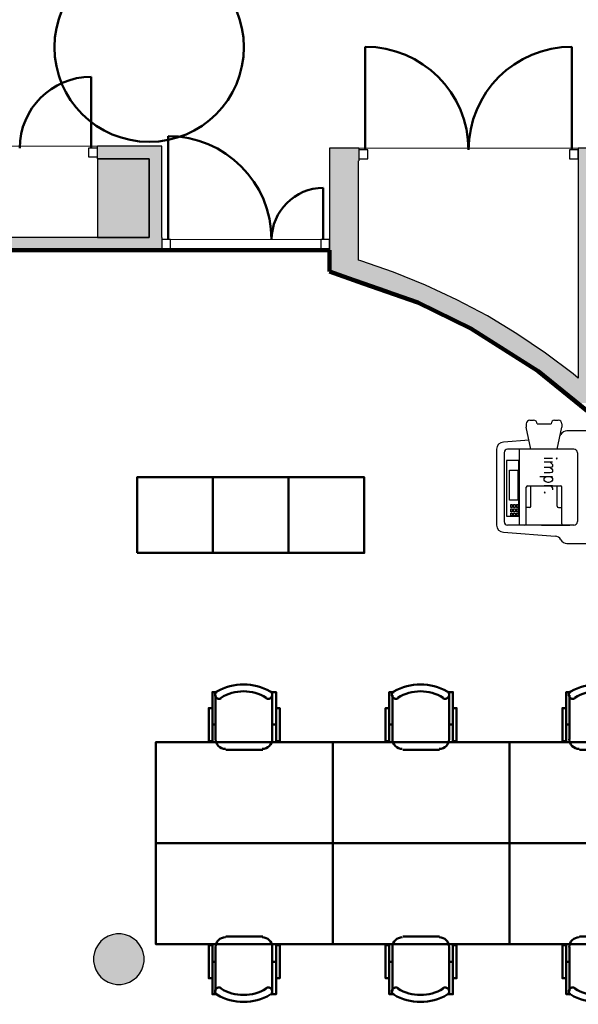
# Model space of a CAD drawing. Header units: metres. Extents: x -1 to 427, y -6 to 34.
# Tile 4 of 12: x 405.05 to 409.48, y 17.44 to 25.25. Entities that reach past the tile are written whole.
import ezdxf

# ---------------------------------------------------------------- set-up
doc = ezdxf.new("R2010")
doc.units = ezdxf.units.M
doc.linetypes.add('CONTINUA', pattern=[0])
doc.linetypes.add('VERDECKT', pattern=[9.525, 6.35, -3.175])
for name, color, linetype, lineweight in [('3D P5 MURS', 7, 'CONTINUA', 25), ('3D P5 PILAR', 7, 'CONTINUA', 25), ('P5  REVESTIMENT pintat (blau fosc)', 7, 'CONTINUA', 25), ('P5 MOBLES', 7, 'CONTINUA', 25), ('P5 REVESTIMENT  enguixat i pintat (lila)', 7, 'CONTINUA', 25)]:
    doc.layers.add(name, color=color, linetype=linetype, lineweight=lineweight)
doc.styles.add('SIMPLEX', font='simplex_.ttf')

# ---------------------------------------------------------------- blocks, each defined once
blk = doc.blocks.new('_CLOSEDFILLED')
at = {"color": 0, "linetype": 'ByBlock', "lineweight": -2}
blk.add_solid([(-1, 0), (0, 0), (-1, 0)], dxfattribs=at)
blk = doc.blocks.new('OBJETO_COMPLEJO_40')
at = {"layer": 'P5 MOBLES', "color": 202, "linetype": 'CONTINUA', "lineweight": 50, "transparency": 33554687}
for p, q in [((408.0055, 19.5407), (408.0055, 19.892)), ((408.4542, 19.892), (408.4542, 19.5407)), ((407.9801, 19.6592), (408.0055, 19.6592)), ((408.4839, 19.6592), (408.4542, 19.6592)), ((408.378, 19.4603), (408.0859, 19.4603))]:
    blk.add_line(p, q, dxfattribs=at)
for points in [[(407.9801, 19.7904), (407.9505, 19.7904), (407.9505, 19.528), (407.9801, 19.528), (407.9801, 19.9174), (408.0182, 19.9174)], [(408.0147, 19.9218), (408.0098, 19.9178), (408.0059, 19.913), (408.003, 19.9076), (408.0013, 19.9018), (408.0006, 19.8958), (408.0011, 19.8897), (408.0029, 19.8837), (408.0058, 19.8781), (408.0098, 19.8731), (408.0146, 19.8691), (408.02, 19.8662), (408.0257, 19.8644), (408.0318, 19.8637), (408.0378, 19.8642), (408.0438, 19.8658), (408.0495, 19.8687)], [(408.4047, 19.8687), (408.4104, 19.8658), (408.4164, 19.8642), (408.4225, 19.8637), (408.4285, 19.8644), (408.4342, 19.8662), (408.4396, 19.8691), (408.4444, 19.8731), (408.4484, 19.8781), (408.4513, 19.8837), (408.4531, 19.8897), (408.4536, 19.8958), (408.453, 19.9018), (408.4512, 19.9076), (408.4483, 19.913), (408.4444, 19.9178), (408.4395, 19.9218)], [(408.4839, 19.7904), (408.5135, 19.7904), (408.5135, 19.528), (408.4839, 19.528), (408.4839, 19.9174), (408.4415, 19.9174)], [(408.0049, 19.5441), (408.0065, 19.5283), (408.011, 19.5136), (408.0182, 19.5003), (408.0278, 19.4887), (408.0394, 19.4792), (408.0527, 19.4719), (408.0674, 19.4674), (408.0832, 19.4658)], [(408.3753, 19.4658), (408.3911, 19.4674), (408.4058, 19.4719), (408.4191, 19.4792), (408.4307, 19.4887), (408.4402, 19.5003), (408.4474, 19.5136), (408.452, 19.5283), (408.4536, 19.5441)]]:
    blk.add_lwpolyline(points, dxfattribs=at)
blk.add_lwpolyline([(408.9326, 18.7195), (407.5314, 18.7195), (407.5314, 19.5195), (408.9326, 19.5195), (408.9326, 18.7195)], close=True, dxfattribs=at)
for centre, radius, start, end in [((408.2272, 19.5613), 0.4167, 59.57383, 120.44578), ((408.2272, 19.5825), 0.3405, 58.2581, 121.76492)]:
    blk.add_arc(centre, radius, start, end, dxfattribs=at)
blk = doc.blocks.new('OBJETO_COMPLEJO_41')
at = {"layer": 'P5 MOBLES', "color": 202, "linetype": 'CONTINUA', "lineweight": 50, "transparency": 33554687}
for p, q in [((409.4067, 19.5407), (409.4067, 19.892)), ((409.8554, 19.892), (409.8554, 19.5407)), ((409.3813, 19.6592), (409.4067, 19.6592)), ((409.885, 19.6592), (409.8554, 19.6592)), ((409.7792, 19.4603), (409.4871, 19.4603))]:
    blk.add_line(p, q, dxfattribs=at)
for points in [[(409.3813, 19.7904), (409.3517, 19.7904), (409.3517, 19.528), (409.3813, 19.528), (409.3813, 19.9174), (409.4194, 19.9174)], [(409.4159, 19.9218), (409.411, 19.9178), (409.407, 19.913), (409.4042, 19.9076), (409.4024, 19.9018), (409.4018, 19.8958), (409.4023, 19.8897), (409.404, 19.8837), (409.407, 19.8781), (409.411, 19.8731), (409.4158, 19.8691), (409.4212, 19.8662), (409.4269, 19.8644), (409.4329, 19.8637), (409.439, 19.8642), (409.445, 19.8658), (409.4507, 19.8687)], [(409.8059, 19.8687), (409.8116, 19.8658), (409.8175, 19.8642), (409.8236, 19.8637), (409.8296, 19.8644), (409.8354, 19.8662), (409.8408, 19.8691), (409.8456, 19.8731), (409.8496, 19.8781), (409.8525, 19.8837), (409.8542, 19.8897), (409.8548, 19.8958), (409.8541, 19.9018), (409.8524, 19.9076), (409.8495, 19.913), (409.8456, 19.9178), (409.8407, 19.9218)], [(409.885, 19.7904), (409.9147, 19.7904), (409.9147, 19.528), (409.885, 19.528), (409.885, 19.9174), (409.8427, 19.9174)], [(409.406, 19.5441), (409.4076, 19.5283), (409.4122, 19.5136), (409.4194, 19.5003), (409.429, 19.4887), (409.4406, 19.4792), (409.4539, 19.4719), (409.4686, 19.4674), (409.4844, 19.4658)], [(409.7765, 19.4658), (409.7922, 19.4674), (409.8069, 19.4719), (409.8202, 19.4792), (409.8318, 19.4887), (409.8414, 19.5003), (409.8486, 19.5136), (409.8532, 19.5283), (409.8548, 19.5441)]]:
    blk.add_lwpolyline(points, dxfattribs=at)
blk.add_lwpolyline([(410.3337, 18.7195), (408.9326, 18.7195), (408.9326, 19.5195), (410.3337, 19.5195), (410.3337, 18.7195)], close=True, dxfattribs=at)
for centre, radius, start, end in [((409.6284, 19.5613), 0.4167, 59.57383, 120.44578), ((409.6284, 19.5825), 0.3405, 58.2581, 121.76492)]:
    blk.add_arc(centre, radius, start, end, dxfattribs=at)
blk = doc.blocks.new('OBJETO_COMPLEJO_42')
at = {"layer": 'P5 MOBLES', "color": 202, "linetype": 'CONTINUA', "lineweight": 50, "transparency": 33554687}
for p, q in [((406.9768, 17.9787), (406.6848, 17.9787)), ((406.6043, 17.8982), (406.6043, 17.5469)), ((407.053, 17.5469), (407.053, 17.8982)), ((406.5789, 17.7797), (406.6043, 17.7797)), ((407.0827, 17.7797), (407.053, 17.7797))]:
    blk.add_line(p, q, dxfattribs=at)
blk.add_lwpolyline([(407.5314, 18.7195), (406.1302, 18.7195), (406.1302, 17.9194), (407.5314, 17.9194), (407.5314, 18.7195)], close=True, dxfattribs=at)
for points in [[(406.6037, 17.8948), (406.6053, 17.9106), (406.6098, 17.9253), (406.6171, 17.9386), (406.6266, 17.9502), (406.6382, 17.9598), (406.6515, 17.967), (406.6662, 17.9715), (406.682, 17.9731)], [(406.9741, 17.9731), (406.9899, 17.9715), (407.0046, 17.967), (407.0179, 17.9598), (407.0295, 17.9502), (407.039, 17.9386), (407.0463, 17.9253), (407.0508, 17.9106), (407.0524, 17.8948)], [(406.5789, 17.6485), (406.5493, 17.6485), (406.5493, 17.9109), (406.5789, 17.9109), (406.5789, 17.5215), (406.617, 17.5215)], [(407.0827, 17.6485), (407.1123, 17.6485), (407.1123, 17.9109), (407.0827, 17.9109), (407.0827, 17.5215), (407.0403, 17.5215)], [(406.6135, 17.5171), (406.6086, 17.5211), (406.6047, 17.526), (406.6018, 17.5313), (406.6001, 17.5371), (406.5994, 17.5432), (406.6, 17.5492), (406.6017, 17.5552), (406.6046, 17.5609), (406.6087, 17.5658), (406.6134, 17.5698), (406.6188, 17.5727), (406.6246, 17.5745), (406.6306, 17.5752), (406.6367, 17.5747), (406.6426, 17.5731), (406.6483, 17.5702)], [(407.0035, 17.5702), (407.0092, 17.5731), (407.0152, 17.5747), (407.0213, 17.5752), (407.0273, 17.5745), (407.0331, 17.5727), (407.0384, 17.5698), (407.0432, 17.5658), (407.0472, 17.5609), (407.0502, 17.5552), (407.0519, 17.5492), (407.0524, 17.5432), (407.0518, 17.5371), (407.05, 17.5313), (407.0472, 17.526), (407.0433, 17.5211), (407.0383, 17.5171)]]:
    blk.add_lwpolyline(points, dxfattribs=at)
for centre, radius, start, end in [((406.826, 17.8564), 0.3405, 238.23508, 301.7419), ((406.826, 17.8776), 0.4167, 239.55422, 300.42617)]:
    blk.add_arc(centre, radius, start, end, dxfattribs=at)
blk = doc.blocks.new('OBJETO_COMPLEJO_43')
at = {"layer": 'P5 MOBLES', "color": 202, "linetype": 'CONTINUA', "lineweight": 50, "transparency": 33554687}
for p, q in [((408.378, 17.9787), (408.0859, 17.9787)), ((408.0055, 17.8982), (408.0055, 17.5469)), ((408.4542, 17.5469), (408.4542, 17.8982)), ((407.9801, 17.7797), (408.0055, 17.7797)), ((408.4839, 17.7797), (408.4542, 17.7797))]:
    blk.add_line(p, q, dxfattribs=at)
blk.add_lwpolyline([(408.9326, 18.7195), (407.5314, 18.7195), (407.5314, 17.9194), (408.9326, 17.9194), (408.9326, 18.7195)], close=True, dxfattribs=at)
for points in [[(408.0049, 17.8948), (408.0065, 17.9106), (408.011, 17.9253), (408.0182, 17.9386), (408.0278, 17.9502), (408.0394, 17.9598), (408.0527, 17.967), (408.0674, 17.9715), (408.0832, 17.9731)], [(408.3753, 17.9731), (408.3911, 17.9715), (408.4058, 17.967), (408.4191, 17.9598), (408.4307, 17.9502), (408.4402, 17.9386), (408.4474, 17.9253), (408.452, 17.9106), (408.4536, 17.8948)], [(407.9801, 17.6485), (407.9505, 17.6485), (407.9505, 17.9109), (407.9801, 17.9109), (407.9801, 17.5215), (408.0182, 17.5215)], [(408.4839, 17.6485), (408.5135, 17.6485), (408.5135, 17.9109), (408.4839, 17.9109), (408.4839, 17.5215), (408.4415, 17.5215)], [(408.0147, 17.5171), (408.0098, 17.5211), (408.0059, 17.526), (408.003, 17.5313), (408.0013, 17.5371), (408.0006, 17.5432), (408.0011, 17.5492), (408.0029, 17.5552), (408.0058, 17.5609), (408.0098, 17.5658), (408.0146, 17.5698), (408.02, 17.5727), (408.0257, 17.5745), (408.0318, 17.5752), (408.0378, 17.5747), (408.0438, 17.5731), (408.0495, 17.5702)], [(408.4047, 17.5702), (408.4104, 17.5731), (408.4164, 17.5747), (408.4225, 17.5752), (408.4285, 17.5745), (408.4342, 17.5727), (408.4396, 17.5698), (408.4444, 17.5658), (408.4484, 17.5609), (408.4513, 17.5552), (408.4531, 17.5492), (408.4536, 17.5432), (408.453, 17.5371), (408.4512, 17.5313), (408.4483, 17.526), (408.4444, 17.5211), (408.4395, 17.5171)]]:
    blk.add_lwpolyline(points, dxfattribs=at)
for centre, radius, start, end in [((408.2272, 17.8564), 0.3405, 238.23508, 301.7419), ((408.2272, 17.8776), 0.4167, 239.55422, 300.42617)]:
    blk.add_arc(centre, radius, start, end, dxfattribs=at)
blk = doc.blocks.new('OBJETO_COMPLEJO_44')
at = {"layer": 'P5 MOBLES', "color": 202, "linetype": 'CONTINUA', "lineweight": 50, "transparency": 33554687}
for p, q in [((409.7792, 17.9787), (409.4871, 17.9787)), ((409.4067, 17.8982), (409.4067, 17.5469)), ((409.8554, 17.5469), (409.8554, 17.8982)), ((409.3813, 17.7797), (409.4067, 17.7797)), ((409.885, 17.7797), (409.8554, 17.7797))]:
    blk.add_line(p, q, dxfattribs=at)
blk.add_lwpolyline([(410.3337, 18.7195), (408.9326, 18.7195), (408.9326, 17.9194), (410.3337, 17.9194), (410.3337, 18.7195)], close=True, dxfattribs=at)
for points in [[(409.406, 17.8948), (409.4076, 17.9106), (409.4122, 17.9253), (409.4194, 17.9386), (409.429, 17.9502), (409.4406, 17.9598), (409.4539, 17.967), (409.4686, 17.9715), (409.4844, 17.9731)], [(409.7765, 17.9731), (409.7922, 17.9715), (409.8069, 17.967), (409.8202, 17.9598), (409.8318, 17.9502), (409.8414, 17.9386), (409.8486, 17.9253), (409.8532, 17.9106), (409.8548, 17.8948)], [(409.3813, 17.6485), (409.3517, 17.6485), (409.3517, 17.9109), (409.3813, 17.9109), (409.3813, 17.5215), (409.4194, 17.5215)], [(409.885, 17.6485), (409.9147, 17.6485), (409.9147, 17.9109), (409.885, 17.9109), (409.885, 17.5215), (409.8427, 17.5215)], [(409.4159, 17.5171), (409.411, 17.5211), (409.407, 17.526), (409.4042, 17.5313), (409.4024, 17.5371), (409.4018, 17.5432), (409.4023, 17.5492), (409.404, 17.5552), (409.407, 17.5609), (409.411, 17.5658), (409.4158, 17.5698), (409.4212, 17.5727), (409.4269, 17.5745), (409.4329, 17.5752), (409.439, 17.5747), (409.445, 17.5731), (409.4507, 17.5702)], [(409.8059, 17.5702), (409.8116, 17.5731), (409.8175, 17.5747), (409.8236, 17.5752), (409.8296, 17.5745), (409.8354, 17.5727), (409.8408, 17.5698), (409.8456, 17.5658), (409.8496, 17.5609), (409.8525, 17.5552), (409.8542, 17.5492), (409.8548, 17.5432), (409.8541, 17.5371), (409.8524, 17.5313), (409.8495, 17.526), (409.8456, 17.5211), (409.8407, 17.5171)]]:
    blk.add_lwpolyline(points, dxfattribs=at)
for centre, radius, start, end in [((409.6284, 17.8564), 0.3405, 238.23508, 301.7419), ((409.6284, 17.8776), 0.4167, 239.55422, 300.42617)]:
    blk.add_arc(centre, radius, start, end, dxfattribs=at)
blk = doc.blocks.new('OBJETO_COMPLEJO_45')
at = {"layer": 'P5 MOBLES', "color": 202, "linetype": 'CONTINUA', "lineweight": 50, "transparency": 33554687}
for p, q in [((406.6043, 19.5407), (406.6043, 19.892)), ((407.053, 19.892), (407.053, 19.5407)), ((406.5789, 19.6592), (406.6043, 19.6592)), ((407.0827, 19.6592), (407.053, 19.6592)), ((406.9768, 19.4603), (406.6848, 19.4603))]:
    blk.add_line(p, q, dxfattribs=at)
for points in [[(406.5789, 19.7904), (406.5493, 19.7904), (406.5493, 19.528), (406.5789, 19.528), (406.5789, 19.9174), (406.617, 19.9174)], [(406.6135, 19.9218), (406.6086, 19.9178), (406.6047, 19.913), (406.6018, 19.9076), (406.6001, 19.9018), (406.5994, 19.8958), (406.6, 19.8897), (406.6017, 19.8837), (406.6046, 19.8781), (406.6087, 19.8731), (406.6134, 19.8691), (406.6188, 19.8662), (406.6246, 19.8644), (406.6306, 19.8637), (406.6367, 19.8642), (406.6426, 19.8658), (406.6483, 19.8687)], [(407.0035, 19.8687), (407.0092, 19.8658), (407.0152, 19.8642), (407.0213, 19.8637), (407.0273, 19.8644), (407.0331, 19.8662), (407.0384, 19.8691), (407.0432, 19.8731), (407.0472, 19.8781), (407.0502, 19.8837), (407.0519, 19.8897), (407.0524, 19.8958), (407.0518, 19.9018), (407.05, 19.9076), (407.0472, 19.913), (407.0433, 19.9178), (407.0383, 19.9218)], [(407.0827, 19.7904), (407.1123, 19.7904), (407.1123, 19.528), (407.0827, 19.528), (407.0827, 19.9174), (407.0403, 19.9174)], [(406.6037, 19.5441), (406.6053, 19.5283), (406.6098, 19.5136), (406.6171, 19.5003), (406.6266, 19.4887), (406.6382, 19.4792), (406.6515, 19.4719), (406.6662, 19.4674), (406.682, 19.4658)], [(406.9741, 19.4658), (406.9899, 19.4674), (407.0046, 19.4719), (407.0179, 19.4792), (407.0295, 19.4887), (407.039, 19.5003), (407.0463, 19.5136), (407.0508, 19.5283), (407.0524, 19.5441)]]:
    blk.add_lwpolyline(points, dxfattribs=at)
blk.add_lwpolyline([(407.5314, 18.7195), (406.1302, 18.7195), (406.1302, 19.5195), (407.5314, 19.5195), (407.5314, 18.7195)], close=True, dxfattribs=at)
for centre, radius, start, end in [((406.826, 19.5613), 0.4167, 59.57383, 120.44578), ((406.826, 19.5825), 0.3405, 58.2581, 121.76492)]:
    blk.add_arc(centre, radius, start, end, dxfattribs=at)

msp = doc.modelspace()

# ---------------------------------------------------------------- hatches: boundary and pattern name
at = {"layer": '3D P5 MURS', "linetype": 'CONTINUA', "lineweight": 18, "true_color": 0xa0a0a0, "transparency": 33554687}
for points in [[(406.077, 24.2445), (405.667, 24.2445), (405.667, 24.1445), (406.077, 24.1445)], [(406.177, 23.5195), (406.177, 24.2445), (406.077, 24.2445), (406.077, 23.5195)], [(407.737, 23.184), (407.737, 24.2295), (407.507, 24.2295), (407.507, 23.2501)], [(407.737, 24.1295), (407.7387, 24.1295), (407.7387, 24.2295), (407.737, 24.2295)], [(409.747, 22.2096), (409.747, 24.2295), (409.477, 24.2295), (409.477, 22.2096)], [(404.437, 23.4195), (406.177, 23.4195), (406.177, 23.5195), (404.437, 23.5195)], [(409.1312, 22.4822), (409.3435, 22.3221), (409.477, 22.21), (409.477, 22.4059), (409.437, 22.4395), (409.2184, 22.6043), (408.9915, 22.7575), (408.7569, 22.8987), (408.5152, 23.0273), (408.2671, 23.1431), (408.0133, 23.2458), (407.7545, 23.3351), (407.737, 23.3401), (407.737, 23.184), (407.7093, 23.192), (407.9607, 23.1053), (408.2072, 23.0055), (408.4482, 22.8931), (408.6829, 22.7681), (408.9108, 22.631)]]:
    msp.add_hatch(color=253, dxfattribs=at).paths.add_polyline_path(points)
at = {"layer": '3D P5 PILAR', "linetype": 'CONTINUA', "lineweight": 18, "transparency": 33554687}
for points in [[(405.667, 23.5195), (406.077, 23.5195), (406.077, 24.1445), (405.667, 24.1445)], [(405.8545, 17.9992), (405.8195, 17.9992), (405.7851, 17.9931), (405.7522, 17.9812), (405.722, 17.9637), (405.6952, 17.9412), (405.6727, 17.9145), (405.6553, 17.8842), (405.6433, 17.8514), (405.6372, 17.8169), (405.6372, 17.782), (405.6433, 17.7476), (405.6553, 17.7147), (405.6727, 17.6845), (405.6952, 17.6577), (405.722, 17.6352), (405.7522, 17.6177), (405.7851, 17.6058), (405.8195, 17.5997), (405.8545, 17.5997), (405.8889, 17.6058), (405.9217, 17.6177), (405.952, 17.6352), (405.9788, 17.6577), (406.0012, 17.6845), (406.0187, 17.7147), (406.0307, 17.7476), (406.0367, 17.782), (406.0367, 17.8169), (406.0307, 17.8514), (406.0187, 17.8842), (406.0012, 17.9145), (405.9788, 17.9412), (405.952, 17.9637), (405.9217, 17.9812), (405.8889, 17.9931)]]:
    msp.add_hatch(color=9, dxfattribs=at).paths.add_polyline_path(points)

# ---------------------------------------------------------------- linework, layer by layer
at = {"layer": '3D P5 MURS', "color": 202, "linetype": 'CONTINUA', "lineweight": 50, "transparency": 33554687}
for p, q in [((407.7887, 24.2145), (407.7887, 25.0331)), ((409.427, 24.2145), (409.427, 25.0331)), ((405.617, 24.2295), (405.617, 24.794)), ((406.227, 23.5045), (406.227, 24.3245)), ((407.457, 23.5045), (407.457, 23.9135))]:
    msp.add_line(p, q, dxfattribs=at)
at = {"layer": '3D P5 MURS', "color": 7, "linetype": 'CONTINUA', "lineweight": 25, "transparency": 33554687}
for p, q in [((405.667, 24.1445), (405.667, 24.2445)), ((406.077, 24.2445), (405.667, 24.2445)), ((406.177, 24.2445), (406.077, 24.2445)), ((406.177, 23.5195), (406.177, 24.2445)), ((407.737, 24.2295), (407.507, 24.2295)), ((407.507, 24.2295), (407.507, 23.5195)), ((407.7387, 24.2295), (407.737, 24.2295)), ((407.7387, 24.2295), (407.7387, 24.1295)), ((409.747, 24.2295), (409.477, 24.2295)), ((409.477, 24.2295), (409.477, 24.1295)), ((405.667, 24.1445), (406.077, 24.1445)), ((406.077, 24.1445), (406.077, 23.5195)), ((407.737, 23.3401), (407.737, 24.1295)), ((407.737, 24.1295), (407.7387, 24.1295)), ((409.477, 24.1295), (409.477, 22.4059)), ((406.077, 23.5195), (404.437, 23.5195)), ((406.177, 23.5195), (406.177, 23.4195)), ((407.507, 23.5195), (407.507, 23.4195)), ((404.437, 23.4195), (406.177, 23.4195)), ((407.507, 23.4195), (407.507, 23.2501)), ((407.7545, 23.3351), (407.737, 23.3401)), ((408.0133, 23.2458), (407.7545, 23.3351)), ((407.507, 23.2501), (407.7093, 23.192)), ((407.7093, 23.192), (407.9607, 23.1053)), ((408.2671, 23.1431), (408.0133, 23.2458)), ((407.9607, 23.1053), (408.2072, 23.0055)), ((408.5152, 23.0273), (408.2671, 23.1431)), ((408.7569, 22.8987), (408.5152, 23.0273)), ((408.2072, 23.0055), (408.4482, 22.8931)), ((408.4482, 22.8931), (408.6829, 22.7681)), ((408.9915, 22.7575), (408.7569, 22.8987)), ((408.6829, 22.7681), (408.9108, 22.631)), ((409.2184, 22.6043), (408.9915, 22.7575)), ((408.9108, 22.631), (409.1312, 22.4822)), ((409.437, 22.4395), (409.2184, 22.6043)), ((409.1312, 22.4822), (409.3435, 22.3221)), ((409.477, 22.4059), (409.437, 22.4395)), ((409.3435, 22.3221), (409.477, 22.21)), ((409.477, 22.21), (409.477, 22.2096)), ((409.477, 22.2096), (409.4775, 22.2096))]:
    msp.add_line(p, q, dxfattribs=at)
for points in [[(405.597, 24.1595), (405.667, 24.1595), (405.667, 24.2295), (405.597, 24.2295), (405.597, 24.1595)], [(407.7387, 24.1445), (407.8087, 24.1445), (407.8087, 24.2145), (407.7387, 24.2145), (407.7387, 24.1445)], [(409.407, 24.1445), (409.477, 24.1445), (409.477, 24.2145), (409.407, 24.2145), (409.407, 24.1445)], [(406.177, 23.4345), (406.247, 23.4345), (406.247, 23.5045), (406.177, 23.5045), (406.177, 23.4345)], [(407.437, 23.4345), (407.507, 23.4345), (407.507, 23.5045), (407.437, 23.5045), (407.437, 23.4345)]]:
    msp.add_lwpolyline(points, close=True, dxfattribs=at)
at = {"layer": '3D P5 MURS', "color": 202, "linetype": 'CONTINUA', "lineweight": 50, "transparency": 33554687}
for centre, radius, start, end in [((407.7887, 24.2145), 0.8186, 0, 90), ((409.427, 24.2145), 0.8186, 90, 180), ((405.617, 24.2295), 0.5645, 90, 180), ((406.227, 23.5045), 0.82, 0, 90), ((407.457, 23.5045), 0.409, 90, 180)]:
    msp.add_arc(centre, radius, start, end, dxfattribs=at)
at = {"layer": '3D P5 PILAR', "color": 7, "linetype": 'CONTINUA', "lineweight": 25, "transparency": 33554687}
for p, q in [((406.077, 24.1445), (405.667, 24.1445)), ((405.667, 24.1445), (405.667, 23.5195)), ((406.077, 23.5195), (406.077, 24.1445)), ((405.667, 23.5195), (406.077, 23.5195)), ((405.722, 17.9637), (405.6952, 17.9412)), ((405.7522, 17.9812), (405.722, 17.9637)), ((405.7851, 17.9931), (405.7522, 17.9812)), ((405.8195, 17.9992), (405.7851, 17.9931)), ((405.8545, 17.9992), (405.8195, 17.9992)), ((405.8889, 17.9931), (405.8545, 17.9992)), ((405.9217, 17.9812), (405.8889, 17.9931)), ((405.952, 17.9637), (405.9217, 17.9812)), ((405.9788, 17.9412), (405.952, 17.9637)), ((405.6553, 17.8842), (405.6433, 17.8514)), ((405.6727, 17.9145), (405.6553, 17.8842)), ((405.6952, 17.9412), (405.6727, 17.9145)), ((406.0012, 17.9145), (405.9788, 17.9412)), ((406.0187, 17.8842), (406.0012, 17.9145)), ((406.0307, 17.8514), (406.0187, 17.8842)), ((405.6433, 17.8514), (405.6372, 17.8169)), ((405.6372, 17.8169), (405.6372, 17.782)), ((406.0367, 17.8169), (406.0307, 17.8514)), ((406.0367, 17.782), (406.0367, 17.8169)), ((405.6372, 17.782), (405.6433, 17.7476)), ((405.6433, 17.7476), (405.6553, 17.7147)), ((406.0187, 17.7147), (406.0307, 17.7476)), ((406.0307, 17.7476), (406.0367, 17.782)), ((405.6553, 17.7147), (405.6727, 17.6845)), ((405.6727, 17.6845), (405.6952, 17.6577)), ((405.6952, 17.6577), (405.722, 17.6352)), ((405.952, 17.6352), (405.9788, 17.6577)), ((405.9788, 17.6577), (406.0012, 17.6845)), ((406.0012, 17.6845), (406.0187, 17.7147)), ((405.722, 17.6352), (405.7522, 17.6177)), ((405.7522, 17.6177), (405.7851, 17.6058)), ((405.7851, 17.6058), (405.8195, 17.5997)), ((405.8195, 17.5997), (405.8545, 17.5997)), ((405.8545, 17.5997), (405.8889, 17.6058)), ((405.8889, 17.6058), (405.9217, 17.6177)), ((405.9217, 17.6177), (405.952, 17.6352))]:
    msp.add_line(p, q, dxfattribs=at)
at = {"layer": 'P5  REVESTIMENT pintat (blau fosc)', "color": 180, "linetype": 'VERDECKT', "lineweight": 13, "transparency": 33554687}
for p, q in [((405.667, 24.2445), (404.437, 24.2445)), ((409.477, 24.2295), (407.737, 24.2295)), ((407.506, 23.5045), (406.177, 23.5045))]:
    msp.add_line(p, q, dxfattribs=at)
at = {"layer": 'P5  REVESTIMENT pintat (blau fosc)', "color": 180, "linetype": 'CONTINUA', "lineweight": 13, "transparency": 33554687}
for p, q in [((406.177, 24.2445), (405.667, 24.2445)), ((406.177, 23.5045), (406.177, 24.2445)), ((407.507, 24.2295), (407.506, 23.5045)), ((407.737, 24.2295), (407.507, 24.2295)), ((409.747, 24.2295), (409.477, 24.2295))]:
    msp.add_line(p, q, dxfattribs=at)
at = {"layer": 'P5 MOBLES', "color": 180, "transparency": 33554687}
for p, q in [((409.0655, 22.0437), (409.0655, 22.0158)), ((409.1022, 21.8426), (409.0655, 22.0158)), ((409.0934, 22.0716), (409.1225, 22.0716)), ((409.1504, 22.0437), (409.262, 22.0437)), ((409.1504, 22.0437), (409.1504, 22.0437)), ((409.262, 22.0437), (409.262, 22.0437)), ((409.2899, 22.0716), (409.319, 22.0716)), ((409.3103, 21.8426), (409.3469, 22.0158)), ((409.3469, 22.0437), (409.3469, 22.0158)), ((409.5548, 21.9877), (409.3874, 21.9877)), ((409.0871, 21.9135), (408.8853, 21.8984)), ((408.8296, 21.8426), (408.8296, 21.2401)), ((408.8895, 21.8147), (408.8895, 21.268)), ((409.4418, 21.8426), (408.9174, 21.8426)), ((409.0097, 21.8426), (409.0097, 21.2401)), ((409.4697, 21.8147), (409.4697, 21.268)), ((409.005, 21.7525), (408.9091, 21.7525)), ((408.9091, 21.7525), (408.9091, 21.3107)), ((409.005, 21.3107), (409.005, 21.7525)), ((408.9324, 21.4371), (408.9324, 21.677)), ((408.9324, 21.677), (408.9982, 21.677)), ((408.9982, 21.677), (408.9982, 21.4371)), ((409.0766, 21.5525), (409.3358, 21.5525)), ((409.1022, 21.3905), (409.1022, 21.5525)), ((409.3103, 21.3905), (409.3103, 21.5525)), ((409.0655, 21.2513), (409.0655, 21.5414)), ((409.3469, 21.2513), (409.3469, 21.5414)), ((408.9982, 21.4371), (408.9324, 21.4371)), ((408.9428, 21.3806), (408.9428, 21.4029)), ((408.9428, 21.4029), (408.9539, 21.4029)), ((408.9539, 21.4029), (408.9539, 21.3806)), ((408.9651, 21.3806), (408.9651, 21.4029)), ((408.9651, 21.4029), (408.9762, 21.4029)), ((408.9762, 21.4029), (408.9762, 21.3806)), ((408.9874, 21.3806), (408.9874, 21.4029)), ((408.9874, 21.4029), (408.9985, 21.4029)), ((408.9985, 21.4029), (408.9985, 21.3806)), ((408.9091, 21.3107), (409.005, 21.3107)), ((408.9539, 21.3806), (408.9428, 21.3806)), ((408.9428, 21.3471), (408.9428, 21.3694)), ((408.9428, 21.3694), (408.9539, 21.3694)), ((408.9539, 21.3471), (408.9428, 21.3471)), ((408.9428, 21.3136), (408.9428, 21.336)), ((408.9428, 21.336), (408.9539, 21.336)), ((408.9539, 21.3136), (408.9428, 21.3136)), ((408.9539, 21.3694), (408.9539, 21.3471)), ((408.9539, 21.336), (408.9539, 21.3136)), ((408.9762, 21.3806), (408.9651, 21.3806)), ((408.9651, 21.3471), (408.9651, 21.3694)), ((408.9651, 21.3694), (408.9762, 21.3694)), ((408.9762, 21.3471), (408.9651, 21.3471)), ((408.9651, 21.3136), (408.9651, 21.336)), ((408.9651, 21.336), (408.9762, 21.336)), ((408.9762, 21.3136), (408.9651, 21.3136)), ((408.9762, 21.3694), (408.9762, 21.3471)), ((408.9762, 21.336), (408.9762, 21.3136)), ((408.9985, 21.3806), (408.9874, 21.3806)), ((408.9874, 21.3471), (408.9874, 21.3694)), ((408.9874, 21.3694), (408.9985, 21.3694)), ((408.9985, 21.3471), (408.9874, 21.3471)), ((408.9874, 21.3136), (408.9874, 21.336)), ((408.9874, 21.336), (408.9985, 21.336)), ((408.9985, 21.3136), (408.9874, 21.3136)), ((408.9985, 21.3694), (408.9985, 21.3471)), ((408.9985, 21.336), (408.9985, 21.3136)), ((409.091, 21.3794), (409.0655, 21.3794)), ((409.3214, 21.3794), (409.3469, 21.3794)), ((409.4418, 21.2401), (408.9174, 21.2401)), ((409.1862, 21.2401), (409.4093, 21.2401)), ((408.8853, 21.1843), (409.2933, 21.1537)), ((409.3874, 21.0951), (409.5548, 21.0951))]:
    msp.add_line(p, q, dxfattribs=at)
at = {"layer": 'P5 MOBLES', "color": 202, "linetype": 'CONTINUA', "lineweight": 50, "transparency": 33554687}
for points in [[(405.9814, 21.0195), (405.9814, 21.6195), (406.5814, 21.6195), (406.5814, 21.0195), (405.9814, 21.0195)], [(406.5814, 21.0195), (406.5814, 21.6195), (407.1814, 21.6195), (407.1814, 21.0195), (406.5814, 21.0195)], [(407.1814, 21.0195), (407.1814, 21.6195), (407.7814, 21.6195), (407.7814, 21.0195), (407.1814, 21.0195)]]:
    msp.add_lwpolyline(points, close=True, dxfattribs=at)
at = {"layer": 'P5 MOBLES', "color": 202, "linetype": 'VERDECKT', "lineweight": 50, "transparency": 33554687}
msp.add_circle((406.0776, 25.029), 0.75, dxfattribs=at)
at = {"layer": 'P5 MOBLES', "color": 180, "transparency": 33554687}
for centre, radius, start, end in [((409.0934, 22.0437), 0.0279, 90, 180), ((409.1225, 22.0437), 0.0279, 0, 90), ((409.2899, 22.0437), 0.0279, 90, 180), ((409.319, 22.0437), 0.0279, 0, 90), ((409.2891, 21.9846), 0.0558, 321.94257, 331.78267), ((409.3874, 21.9319), 0.0558, 90, 151.78267), ((408.8853, 21.8426), 0.0558, 90, 180), ((408.9174, 21.8147), 0.0279, 90, 180), ((409.4418, 21.8147), 0.0279, 0, 90), ((409.0766, 21.5414), 0.0112, 90, 180), ((409.3358, 21.5414), 0.0112, 0, 90), ((409.091, 21.3905), 0.0112, 270, 0), ((409.3214, 21.3905), 0.0112, 180, 270), ((408.8853, 21.2401), 0.0558, 180, 270), ((408.9174, 21.268), 0.0279, 180, 270), ((409.0543, 21.2513), 0.0112, 270, 0), ((409.3581, 21.2513), 0.0112, 180, 270), ((409.4418, 21.268), 0.0279, 270, 0), ((409.2891, 21.0981), 0.0558, 28.21733, 85.71085), ((409.3874, 21.1509), 0.0558, 208.21733, 270)]:
    msp.add_arc(centre, radius, start, end, dxfattribs=at)
at = {"layer": 'P5 REVESTIMENT  enguixat i pintat (lila)', "color": 220, "linetype": 'VERDECKT', "lineweight": 100, "transparency": 33554687}
for p, q in [((406.177, 23.4195), (404.337, 23.4195)), ((407.507, 23.4195), (406.177, 23.4195)), ((407.507, 23.2501), (407.507, 23.4195)), ((407.7723, 23.1555), (407.507, 23.2501)), ((408.2072, 23.0055), (407.7723, 23.1555)), ((408.6259, 22.7985), (408.2072, 23.0055)), ((409.1592, 22.4611), (408.6259, 22.7985)), ((409.5916, 22.1096), (409.1592, 22.4611))]:
    msp.add_line(p, q, dxfattribs=at)

# ---------------------------------------------------------------- block references
at = {"layer": '3D P5 MURS', "color": 7, "linetype": 'CONTINUA', "lineweight": 25, "transparency": 33554687, "xscale": 0.0002666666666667, "yscale": 0.0002666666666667, "zscale": 0.0002666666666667}
msp.add_blockref('_CLOSEDFILLED', (406.1797, 18.3482), dxfattribs=at)
at = {"layer": '3D P5 PILAR', "color": 7, "linetype": 'CONTINUA', "lineweight": 25, "transparency": 33554687, "xscale": 0.0002666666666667, "yscale": 0.0002666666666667, "zscale": 0.0002666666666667}
msp.add_blockref('_CLOSEDFILLED', (405.837, 17.7995), dxfattribs=at)
at = {"layer": 'P5 MOBLES', "color": 202, "linetype": 'CONTINUA', "lineweight": 50, "transparency": 33554687}
for name in ['OBJETO_COMPLEJO_45', 'OBJETO_COMPLEJO_40', 'OBJETO_COMPLEJO_41', 'OBJETO_COMPLEJO_42', 'OBJETO_COMPLEJO_43', 'OBJETO_COMPLEJO_44']:
    msp.add_blockref(name, (0, 0), dxfattribs=at)

# ---------------------------------------------------------------- texts
at = {"layer": 'P5 MOBLES', "transparency": 33554687, "insert": (409.173, 21.632), "char_height": 0.1, "width": 0.402252, "attachment_point": 8, "rotation": 270, "style": 'SIMPLEX'}
msp.add_mtext('\\W0.89;impr.', dxfattribs=at)

doc.saveas('drawing.dxf')
